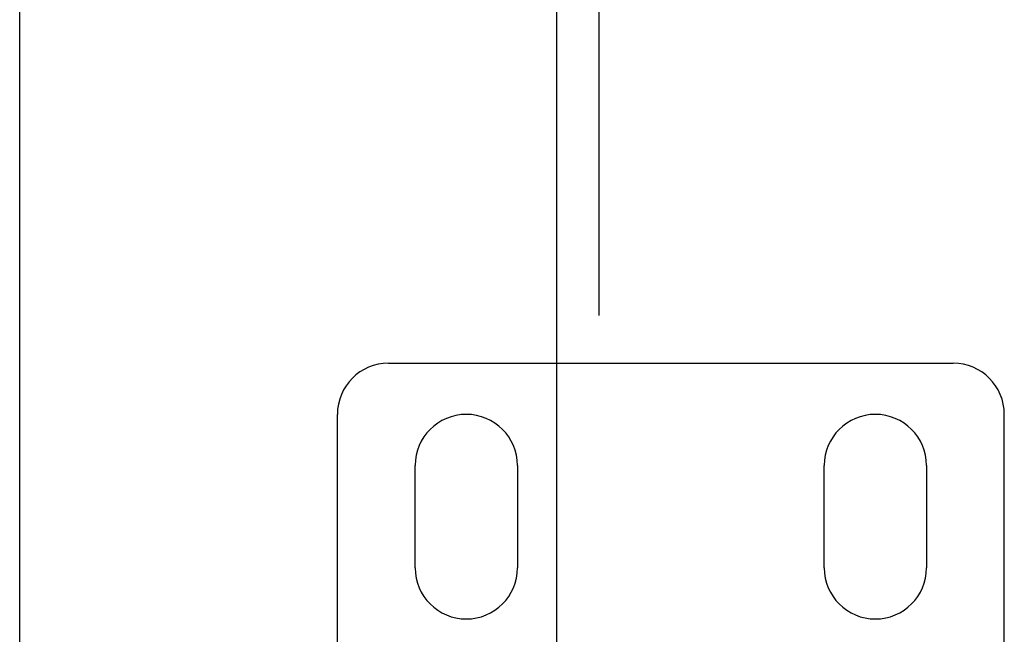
# Model space of a CAD drawing. Header units: inches. Extents: x 0 to 293, y 0 to 190.
# Tile 17 of 30: x 89.08 to 91.48, y 99.15 to 100.65. Entities that reach past the tile are written whole.
import ezdxf

# ---------------------------------------------------------------- set-up
doc = ezdxf.new("R2010")
doc.units = ezdxf.units.IN
doc.header["$LTSCALE"] = 16.12069
doc.header["$MEASUREMENT"] = 0
doc.linetypes.add('HIDDEN', pattern=[0.2, 0.1, -0.1])
for name, color, linetype in [('DEFAULT_2', 8, 'HIDDEN'), ('MAIN_RH_DOOR_ASSEMBLY', 7, 'CONTINUOUS'), ('SECONDARY_LH_DOOR_ASSEMBLY', 7, 'CONTINUOUS')]:
    doc.layers.add(name, color=color, linetype=linetype)

msp = doc.modelspace()

# ---------------------------------------------------------------- linework, layer by layer
at = {"layer": 'DEFAULT_2', "color": 8, "linetype": 'HIDDEN'}
for p, q in [((89.9774, 99.811), (91.3574, 99.811)), ((89.8524, 98.8372), (89.8524, 99.686)), ((91.4824, 98.8372), (91.4824, 99.686)), ((90.0424, 99.311), (90.0424, 99.561)), ((90.2924, 99.561), (90.2924, 99.311)), ((91.0424, 99.311), (91.0424, 99.561)), ((91.2924, 99.561), (91.2924, 99.311))]:
    msp.add_line(p, q, dxfattribs=at)
for centre, start, end in [((89.9774, 99.686), 90, 180), ((91.3574, 99.686), 0, 90), ((90.1674, 99.561), 0, 180), ((91.1674, 99.561), 0, 180), ((90.1674, 99.311), 180, 360), ((91.1674, 99.311), 180, 360)]:
    msp.add_arc(centre, 0.125, start, end, dxfattribs=at)
at = {"layer": 'MAIN_RH_DOOR_ASSEMBLY', "color": 8, "linetype": 'HIDDEN'}
msp.add_line((90.4924, 87.031), (90.4924, 107.841), dxfattribs=at)
at = {"layer": 'MAIN_RH_DOOR_ASSEMBLY', "color": 3, "linetype": 'Continuous'}
msp.add_line((90.3884, 87.186), (90.3884, 107.686), dxfattribs=at)
at = {"layer": 'SECONDARY_LH_DOOR_ASSEMBLY', "color": 3, "linetype": 'Continuous'}
msp.add_line((89.0759, 60.29), (89.0759, 134.582), dxfattribs=at)

doc.saveas('drawing.dxf')
